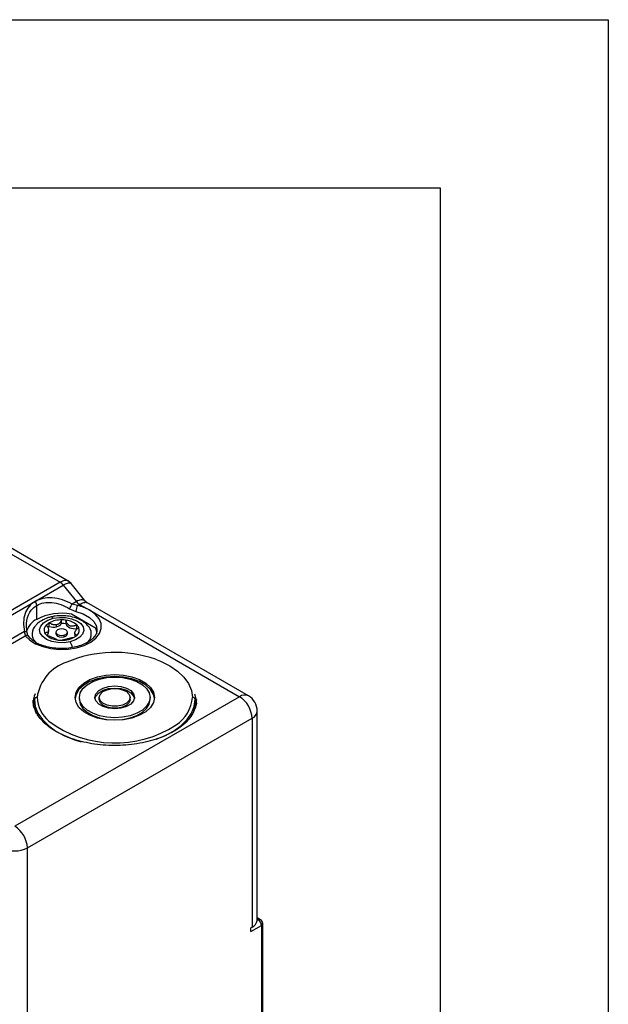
# Model space of a CAD drawing. Header units: millimetres. Extents: x 0 to 838, y 0 to 648.
# Tile 63 of 63: x 772 to 838, y 536 to 648. Entities that reach past the tile are written whole.
import ezdxf

# ---------------------------------------------------------------- set-up
doc = ezdxf.new("R2010")
doc.units = ezdxf.units.MM
doc.header["$LTSCALE"] = 3
doc.layers.add('TEXT', color=140, linetype='Continuous', lineweight=25)

msp = doc.modelspace()

# ---------------------------------------------------------------- linework, layer by layer
at = {"color": 7, "linetype": 'Continuous'}
for p, q in [((0.007411, 647.708022), (838.207411, 647.708022)), ((838.207411, 647.708022), (838.207411, 0.008022))]:
    msp.add_line(p, q, dxfattribs=at)
for p, q in [((752.429336, 597.589029), (776.092029, 583.928847)), ((777.093715, 584.026843), (753.427487, 597.689066)), ((776.092029, 583.928847), (761.785809, 575.670042)), ((777.364493, 583.77852), (777.036464, 584.059893)), ((762.139362, 575.356544), (776.445582, 583.615349)), ((776.445582, 583.615349), (777.95453, 581.738232)), ((779.012686, 581.728362), (777.366093, 583.776708)), ((777.95453, 581.738232), (777.471315, 581.459278)), ((779.141552, 581.61984), (779.007861, 581.734185)), ((797.43396, 571.059858), (779.141549, 581.619842)), ((773.453071, 579.726148), (773.453071, 581.307019)), ((778.090907, 581.299361), (778.308084, 581.424735)), ((778.308084, 581.424735), (779.463478, 580.75774)), ((779.463478, 580.75774), (796.434041, 570.960842)), ((774.872007, 578.912458), (774.872007, 579.331677)), ((776.276412, 579.247904), (776.276412, 579.667123)), ((776.805574, 579.207564), (776.805574, 579.626783)), ((780.125678, 578.731563), (777.387065, 580.31253)), ((772.073785, 578.34335), (762.139362, 572.60833)), ((774.803015, 578.282276), (774.803015, 578.50697)), ((775.631498, 578.267589), (775.631498, 578.093332)), ((775.708021, 578.89348), (775.708021, 579.108563)), ((776.931498, 578.093332), (776.931498, 578.267589)), ((778.011, 578.67316), (778.011, 579.092379)), ((762.492915, 572.294832), (772.161299, 577.876271)), ((776.530004, 577.920858), (776.530004, 577.746601)), ((776.854974, 577.508268), (777.046133, 577.445688)), ((777.759981, 578.129082), (777.759981, 577.904388)), ((796.434041, 570.960842), (770.978197, 556.265496)), ((773.042722, 570.481613), (773.041905, 570.552572)), ((773.191905, 570.634226), (773.191905, 570.133353)), ((778.291905, 570.634226), (778.291905, 570.879188)), ((780.541905, 570.634226), (780.541905, 570.879188)), ((784.041905, 570.634226), (784.041905, 570.879188)), ((786.291905, 570.634226), (786.291905, 570.879188)), ((791.391905, 570.634226), (791.391905, 570.133353)), ((791.541089, 570.623531), (791.541905, 570.552572)), ((791.304113, 569.405397), (791.391905, 570.133353)), ((798.434041, 545.648077), (798.434041, 569.327761)), ((772.39241, 553.816007), (797.848255, 568.511353)), ((797.848255, 568.511353), (797.848255, 544.831669)), ((772.39241, 530.136323), (772.39241, 553.816007)), ((798.805341, 545.672831), (798.434041, 545.887178)), ((797.706833, 544.341758), (798.908915, 545.035705)), ((797.848255, 544.831669), (797.706833, 544.750028)), ((797.706833, 544.341758), (797.706833, 544.750028)), ((798.555361, 545.648077), (798.430115, 545.575774)), ((798.434041, 545.718114), (798.555361, 545.648077)), ((798.908915, 545.035705), (798.908915, 500.761651)), ((799.055361, 500.67711), (799.055361, 545.239807))]:
    msp.add_line(p, q)
at = {"flags": 128}
for points in [[(772.161299, 577.876271), (772.654339, 577.383271), (773.321554, 576.964103), (774.130904, 576.638895), (775.043525, 576.423265), (776.015592, 576.327566), (777.000428, 576.356394), (777.950742, 576.508365), (778.820899, 576.776181), (779.569115, 577.146981), (780.159461, 577.602961), (780.563589, 578.122223), (780.762093, 578.679834), (780.745441, 579.249017), (780.514433, 579.80244), (780.08016, 580.313529), (779.463478, 580.75774)], [(777.889862, 580.626809), (778.723203, 580.341567), (779.413308, 579.94903), (779.919694, 579.472226), (780.212653, 578.939125), (780.280972, 578.475118)], [(777.237292, 577.178972), (776.547752, 577.07754), (775.836641, 577.092364), (775.16157, 577.222244), (774.577229, 577.456656), (774.130957, 577.776611), (773.85891, 578.156187), (773.783126, 578.564634), (773.909746, 578.968861), (774.22851, 579.336121), (774.713596, 579.63666), (775.325703, 579.84613)], [(775.325703, 579.84613), (775.27507, 579.909583), (775.22533, 579.957534), (775.177357, 579.989137), (775.131998, 580.003835), (775.093281, 580.002204)], [(775.325703, 579.84613), (776.015244, 579.947562), (776.726354, 579.932738), (777.401425, 579.802858), (777.985766, 579.568446), (778.432038, 579.248491), (778.704085, 578.868915), (778.779869, 578.460468), (778.65325, 578.056241), (778.334485, 577.688981), (777.8494, 577.388442), (777.237292, 577.178972)], [(776.032991, 578.614319), (775.82206, 578.533026), (775.681074, 578.411323), (775.631498, 578.267737), (775.680878, 578.124129), (775.821696, 578.002361), (776.032516, 577.920972), (776.28124, 577.892352), (776.530004, 577.920858)], [(776.530004, 577.920858), (776.740935, 578.002151), (776.881921, 578.123855), (776.931498, 578.26744), (776.882118, 578.411049), (776.741299, 578.532816), (776.53048, 578.614206), (776.281755, 578.642826), (776.032991, 578.614319)], [(776.805574, 579.207564), (776.840014, 579.084825), (776.919183, 578.96919), (777.039408, 578.866024), (777.195111, 578.780113), (777.379069, 578.715442), (777.582749, 578.675011), (777.796701, 578.660696), (778.011, 578.67316)], [(775.631498, 578.093332), (775.680878, 577.949872), (775.821696, 577.828104), (776.032516, 577.746715), (776.28124, 577.718095), (776.530004, 577.746601)], [(776.530004, 577.746601), (776.740935, 577.827894), (776.881921, 577.949598), (776.931498, 578.093184), (776.931498, 578.093332)], [(777.759981, 577.904388), (777.763549, 577.855661), (777.79328, 577.756654)], [(786.906811, 575.204712), (787.464416, 574.989101), (788.514445, 574.471384), (789.411255, 573.865215), (790.132763, 573.18552), (790.661203, 572.449035), (790.983563, 571.673896), (791.091905, 570.879188)], [(777.791905, 570.879188), (777.90473, 571.457252), (778.237545, 572.006329), (778.773664, 572.498887), (779.486201, 572.910226), (780.339429, 573.21972), (781.290561, 573.411851), (782.291905, 573.476983), (783.29325, 573.411851), (784.244382, 573.21972), (785.097609, 572.910226), (785.810147, 572.498887), (786.346265, 572.006329), (786.679081, 571.457252), (786.791905, 570.879188)], [(786.786901, 570.756707), (786.679081, 571.21229), (786.346265, 571.761367), (785.810147, 572.253924), (785.097609, 572.665264), (784.244382, 572.974758), (783.29325, 573.166889), (782.291905, 573.232021), (781.290561, 573.166889), (780.339429, 572.974758), (779.486201, 572.665264), (778.773664, 572.253924), (778.237545, 571.761367), (777.90473, 571.21229), (777.79691, 570.756707)], [(778.291905, 570.879188), (778.392194, 571.393023), (778.68803, 571.881091), (779.164579, 572.31892), (779.797946, 572.684555), (780.55637, 572.959661), (781.401822, 573.130444), (782.291905, 573.188339), (783.181989, 573.130444), (784.02744, 572.959661), (784.785865, 572.684555), (785.419231, 572.31892), (785.895781, 571.881091), (786.191617, 571.393023), (786.291905, 570.879188)], [(780.041905, 570.879188), (780.152028, 571.28057), (780.471617, 571.642661), (780.969389, 571.930018), (781.596617, 572.114513), (782.291905, 572.178086), (782.987194, 572.114513), (783.614422, 571.930018), (784.112194, 571.642661), (784.431782, 571.28057), (784.541905, 570.879188)], [(780.051931, 570.756707), (780.152028, 571.035607), (780.471617, 571.397699), (780.969389, 571.685056), (781.596617, 571.869551), (782.291905, 571.933123), (782.987194, 571.869551), (783.614422, 571.685056), (784.112194, 571.397699), (784.431782, 571.035607), (784.53188, 570.756707)], [(780.541905, 570.879188), (780.647443, 571.224715), (780.951328, 571.528567), (781.416905, 571.754093), (781.988021, 571.874094), (782.59579, 571.874094), (783.166905, 571.754093), (783.632483, 571.528567), (783.936367, 571.224715), (784.041905, 570.879188)], [(773.191905, 570.634226), (773.293545, 569.85126), (773.596193, 569.085783), (774.093089, 568.354897), (774.773132, 567.674926), (775.621133, 567.061062), (776.618148, 566.527016), (777.741905, 566.084719), (778.497866, 565.859276)], [(786.791905, 570.879188), (786.679081, 570.301125), (786.346265, 569.752047), (785.810147, 569.25949), (785.097609, 568.848151), (784.244382, 568.538656), (783.29325, 568.346526), (782.291905, 568.281394), (781.290561, 568.346526), (780.339429, 568.538656), (779.486201, 568.848151), (778.773664, 569.25949), (778.237545, 569.752047), (777.90473, 570.301125), (777.791905, 570.879188)], [(786.291905, 570.879188), (786.191617, 570.365354), (785.895781, 569.877285), (785.419231, 569.439456), (784.785865, 569.073821), (784.02744, 568.798715), (783.181989, 568.627933), (782.291905, 568.570037), (781.401822, 568.627933), (780.55637, 568.798715), (779.797946, 569.073821), (779.164579, 569.439456), (778.68803, 569.877285), (778.392194, 570.365354), (778.291905, 570.879188)], [(778.291905, 570.634226), (778.392194, 570.120392), (778.68803, 569.632323), (779.164579, 569.194494), (779.797946, 568.828859), (780.55637, 568.553753), (781.401822, 568.38297), (782.291905, 568.325075), (783.181989, 568.38297), (784.02744, 568.553753), (784.785865, 568.828859), (785.419231, 569.194494), (785.895781, 569.632323), (786.191617, 570.120392), (786.291905, 570.634226)], [(784.541905, 570.879188), (784.431782, 570.477807), (784.112194, 570.115716), (783.614422, 569.828358), (782.987194, 569.643863), (782.291905, 569.580291), (781.596617, 569.643863), (780.969389, 569.828358), (780.471617, 570.115716), (780.152028, 570.477807), (780.041905, 570.879188)], [(784.041905, 570.879188), (783.936367, 570.533661), (783.632483, 570.22981), (783.166905, 570.004283), (782.59579, 569.884283), (781.988021, 569.884283), (781.416905, 570.004283), (780.951328, 570.22981), (780.647443, 570.533661), (780.541905, 570.879188)], [(784.041905, 570.634226), (783.936367, 570.288699), (783.632483, 569.984848), (783.166905, 569.759321), (782.59579, 569.63932), (781.988021, 569.63932), (781.416905, 569.759321), (780.951328, 569.984848), (780.647443, 570.288699), (780.541905, 570.634226)], [(786.967783, 566.127455), (787.965663, 566.527016), (788.962677, 567.061062), (789.810678, 567.674926), (790.490722, 568.354897), (790.987618, 569.085783), (791.290266, 569.85126), (791.391905, 570.634226)], [(791.318642, 571.299492), (791.489545, 570.700721), (791.541905, 570.133353)], [(773.191905, 570.133353), (773.293545, 569.350387), (773.380593, 569.06912)]]:
    msp.add_lwpolyline(points, dxfattribs=at)
for centre, radius, start, end in [((775.419564, 582.814349), 1.301658, 37.97873486, 58.89410065), ((772.686437, 581.271679), 0.767447, 2.63928736, 39.77207238), ((778.980548, 582.539232), 1.301658, 217.97873486, 238.89410065), ((772.974878, 583.55632), 4.961404, 327.99108899, 334.99666396), ((779.151126, 580.616106), 1.261309, 147.20032566, 179.51380906), ((776.80698, 576.035662), 5.418025, 60.63920481, 76.29202685), ((774.413409, 577.75557), 2.192128, 115.98174264, 163.33229177), ((776.279164, 574.255723), 6.157301, 79.63414708, 117.32146854), ((775.621173, 577.996648), 1.530866, 119.29942492, 134.56639874), ((776.223822, 576.779683), 2.887918, 88.95654852, 117.9105858), ((776.283835, 576.27367), 3.39346, 81.1557908, 90.12532444), ((776.553663, 577.431849), 2.209342, 48.72871307, 83.45284952), ((772.122579, 578.02633), 0.320754, 36.44445017, 98.74999129), ((774.255348, 578.08095), 1.327493, 143.24413969, 235.98348244), ((775.039786, 578.516865), 0.753868, 130.82848631, 203.40196228), ((775.235586, 578.638151), 0.982306, 205.3587031, 225.90067234), ((774.3394, 578.316976), 0.464911, 301.57515378, 355.71967327), ((775.724556, 577.419124), 1.71956, 119.72218376, 126.1476439), ((775.326662, 580.517377), 1.668076, 254.1831882, 283.21596213), ((775.566431, 579.753527), 0.871624, 279.34880081, 324.5429365), ((776.283835, 575.854451), 3.39346, 81.1557908, 90.12532444), ((777.327409, 578.386951), 0.982306, 25.3587031, 45.90067234), ((777.523209, 578.508237), 0.753868, 310.82848631, 23.40196228), ((778.317482, 578.079154), 1.320752, 303.61073095, 36.5363024), ((778.874666, 578.088), 1.406842, 0.21717498, 27.22282804), ((772.281748, 577.529585), 0.367014, 39.60260373, 109.15877636), ((776.009333, 579.593253), 2.209342, 228.72871307, 263.45284952), ((776.27916, 580.751432), 3.39346, 261.1557908, 270.12532444), ((776.289466, 580.665699), 3.307721, 269.95005271, 283.22394566), ((776.501713, 579.825939), 2.441719, 282.88330749, 299.14784795), ((775.344494, 575.979537), 2.240832, 14.24480374, 32.36175021), ((776.941823, 579.028454), 1.530866, 299.29942492, 314.56639874), ((782.31224, 561.931436), 14.045994, 70.90660476, 112.83670906), ((778.382108, 570.175944), 4.940509, 107.93297874, 171.81658321), ((776.264214, 570.120867), 3.222333, 158.5451786, 179.77799465), ((773.466911, 570.603616), 0.276704, 84.81742213, 173.64865986), ((777.267203, 571.075277), 3.780386, 182.97326608, 230.07148794), ((786.907794, 571.255558), 4.201005, 303.66951699, 354.85995697), ((791.1169, 570.603616), 0.276704, 6.35134014, 95.18257787), ((797.019881, 570.14308), 1.005954, 65.69288095, 125.61757748), ((794.777822, 568.371631), 3.07361, 2.60547849, 57.39452166), ((796.434041, 569.327761), 2, 0, 60.00268827), ((797.433127, 569.427573), 1.005879, 294.37465829, 354.30520075), ((782.338382, 578.30828), 12.604373, 233.49897297, 303.18242828), ((769.321978, 553.676285), 3.07361, 2.60547849, 57.39452166), ((770.978197, 556.545429), 3.074044, 242.60967224, 297.39032776), ((797.400072, 545.781679), 1.050422, 295.25636836, 348.69562033), ((797.765175, 545.648133), 0.668866, 353.78949028, 359.99518499), ((798.701821, 545.443636), 0.251489, 65.69288095, 125.61757748), ((798.141307, 545.000774), 0.768402, 2.60547849, 57.39452166), ((798.555361, 545.239807), 0.5, 0, 60.00268827), ((798.805133, 545.26476), 0.25147, 294.37465829, 354.30520075)]:
    msp.add_arc(centre, radius, start, end)
for points, knots in [([(777.036458, 584.059878), (776.97281, 584.086958), (776.847262, 584.140374), (776.539285, 584.137443), (776.269211, 584.011483), (776.092029, 583.928847)], [0, 0, 0, 0, 0.2612582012, 0.51534730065, 1, 1, 1, 1]), ([(776.445582, 583.615349), (776.619253, 583.703372), (776.88397, 583.837541), (777.139067, 583.870672), (777.29524, 583.86185), (777.324763, 583.786362), (777.337395, 583.754065)], [0, 0, 0, 0, 0.4053966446, 0.6179258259, 0.8365309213, 1, 1, 1, 1]), ([(773.276294, 581.762642), (773.019145, 581.614193), (772.785308, 581.421587), (772.395264, 580.9542), (772.239403, 580.679487), (772.025575, 580.071476), (771.967725, 579.738507), (771.950988, 579.04923), (771.991917, 578.693307), (772.073785, 578.34335)], [0, 0, 0, 0, 0.25, 0.25, 0.5, 0.5, 0.75, 0.75, 1, 1, 1, 1]), ([(777.471315, 581.459278), (777.116986, 581.651947), (776.741118, 581.814513), (775.978076, 582.053634), (775.591256, 582.1299), (774.845307, 582.183843), (774.486581, 582.161492), (773.830549, 582.024992), (773.533443, 581.911091), (773.276294, 581.762642)], [0, 0, 0, 0, 0.25, 0.25, 0.5, 0.5, 0.75, 0.75, 1, 1, 1, 1]), ([(773.453071, 581.307019), (773.930587, 581.582683), (774.530437, 581.694089), (775.828127, 581.561673), (776.523815, 581.318163), (777.181978, 580.926522)], [0, 0, 0, 0, 0.5, 0.5, 1, 1, 1, 1]), ([(778.983988, 581.705718), (778.957099, 581.755942), (778.895575, 581.870859), (778.707372, 581.927386), (778.483749, 581.939057), (778.229898, 581.880322), (778.045736, 581.785295), (777.95453, 581.738232)], [0, 0, 0, 0, 0.167876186, 0.3841228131, 0.588267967, 0.7960909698, 1, 1, 1, 1]), ([(778.308084, 581.424735), (778.398064, 581.473119), (778.57974, 581.570812), (778.811093, 581.646014), (779.008393, 581.670989), (779.096324, 581.637202), (779.141542, 581.619828)], [0, 0, 0, 0, 0.2450860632, 0.4948485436, 0.7402336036, 1, 1, 1, 1]), ([(772.384174, 578.156808), (772.270122, 578.669661), (772.251879, 579.166684), (772.404824, 580.062101), (772.578531, 580.458894), (772.835391, 580.777903)], [0, 0, 0, 0, 0.5, 0.5, 1, 1, 1, 1]), ([(775.093385, 580.002229), (774.957548, 579.965954), (774.566838, 579.861614), (774.005682, 579.60059), (773.503887, 579.255912), (773.291543, 578.97826), (773.208697, 578.869934)], [0, 0, 0, 0, 0.1755436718, 0.50491648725, 0.8068446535, 1, 1, 1, 1]), ([(775.708021, 579.108563), (775.681812, 579.103233), (775.628519, 579.092394), (775.544566, 579.087472), (775.456842, 579.090978), (775.365625, 579.104165), (775.239355, 579.135422), (775.067696, 579.202732), (774.941462, 579.285911), (774.872007, 579.331677)], [0, 0, 0, 0, 0.09300822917, 0.18911929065, 0.28877159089, 0.39235857, 0.50023061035, 0.72502122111, 1, 1, 1, 1]), ([(779.367775, 578.862669), (779.268033, 578.986501), (779.039087, 579.270741), (778.533867, 579.613928), (777.889327, 579.903966), (777.143878, 580.089083), (776.350039, 580.157697), (775.653848, 580.118817), (775.246945, 580.034173), (775.093385, 580.002229)], [0, 0, 0, 0, 0.1138228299, 0.2612666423, 0.4184171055, 0.5797730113, 0.7409153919, 0.9022248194, 1, 1, 1, 1]), ([(776.276412, 579.667123), (776.265732, 579.637656), (776.245118, 579.580778), (776.205205, 579.502074), (776.162058, 579.432228), (776.116538, 579.371295), (776.051795, 579.298093), (775.961293, 579.220366), (775.839423, 579.148045), (775.750966, 579.121467), (775.708021, 579.108563)], [0, 0, 0, 0, 0.1162724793, 0.2244301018, 0.3245214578, 0.4166081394, 0.5007695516, 0.6777438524, 0.8435471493, 1, 1, 1, 1]), ([(778.011, 579.092379), (777.979794, 579.07693), (777.919556, 579.04711), (777.830086, 579.011649), (777.746453, 578.984144), (777.668993, 578.964229), (777.546442, 578.941324), (777.383047, 578.936278), (777.191611, 578.985357), (777.02913, 579.092177), (776.911747, 579.240693), (776.830464, 579.423918), (776.814409, 579.554774), (776.805574, 579.626783)], [0, 0, 0, 0, 0.0580745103, 0.1121009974, 0.1621035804, 0.2081128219, 0.2501681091, 0.3804316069, 0.499153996, 0.6184309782, 0.7493716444, 0.8620823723, 1, 1, 1, 1]), ([(772.563778, 577.76459), (772.528648, 577.819363), (772.456498, 577.931858), (772.406712, 578.11914), (772.381166, 578.215235)], [0, 0, 0, 0, 0.4868946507, 1, 1, 1, 1]), ([(780.267748, 578.483144), (780.26066, 578.377052), (780.24575, 578.153892), (780.038987, 577.784107), (779.67075, 577.396744), (779.132705, 577.041403), (778.472133, 576.752083), (777.712164, 576.542078), (776.885486, 576.423095), (776.02931, 576.402387), (775.184017, 576.481595), (774.390311, 576.656088), (773.685608, 576.914789), (773.105119, 577.240108), (772.748617, 577.53837), (772.602729, 577.717368), (772.559242, 577.770725)], [0, 0, 0, 0, 0.066278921, 0.1394157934, 0.2176419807, 0.2929662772, 0.3678280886, 0.4428848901, 0.5183168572, 0.5940025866, 0.6697424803, 0.7452617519, 0.8203281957, 0.894771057, 0.9686325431, 1, 1, 1, 1]), ([(774.54691, 579.087294), (774.567462, 579.061193), (774.607135, 579.01081), (774.656807, 578.935555), (774.697423, 578.865038), (774.729497, 578.799742), (774.772207, 578.697004), (774.807055, 578.563426), (774.802397, 578.416432), (774.749439, 578.307835), (774.653038, 578.242591), (774.519248, 578.210767), (774.408741, 578.215075), (774.347931, 578.217445)], [0, 0, 0, 0, 0.0580744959, 0.1121009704, 0.1621035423, 0.2081127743, 0.2501680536, 0.3804315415, 0.4991539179, 0.6184309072, 0.7493715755, 0.8620823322, 1, 1, 1, 1]), ([(778.016086, 577.937807), (777.995533, 577.93961), (777.95586, 577.943089), (777.906188, 577.954004), (777.865573, 577.967911), (777.833499, 577.984503), (777.790788, 578.016679), (777.75594, 578.077708), (777.760598, 578.189039), (777.813557, 578.332362), (777.909957, 578.487872), (778.043747, 578.653597), (778.154254, 578.752972), (778.215064, 578.807657)], [0, 0, 0, 0, 0.0580744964, 0.112100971, 0.1621035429, 0.2081127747, 0.2501680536, 0.3804315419, 0.4991539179, 0.618430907, 0.7493715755, 0.8620823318, 1, 1, 1, 1]), ([(774.551995, 577.932723), (774.583201, 577.923872), (774.643439, 577.906789), (774.732909, 577.87791), (774.816542, 577.848804), (774.894002, 577.820016), (775.016553, 577.77236), (775.179948, 577.704855), (775.371385, 577.620113), (775.533866, 577.54802), (775.651248, 577.48977), (775.732531, 577.440445), (775.748586, 577.413272), (775.757422, 577.398319)], [0, 0, 0, 0, 0.0580745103, 0.1121009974, 0.1621035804, 0.2081128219, 0.2501681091, 0.3804316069, 0.499153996, 0.6184309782, 0.7493716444, 0.8620823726, 1, 1, 1, 1]), ([(776.286583, 577.357979), (776.297263, 577.363093), (776.317878, 577.372962), (776.35779, 577.3872), (776.400937, 577.400335), (776.446457, 577.412517), (776.511201, 577.428551), (776.601702, 577.449904), (776.723572, 577.477492), (776.812029, 577.49821), (776.854974, 577.508268)], [0, 0, 0, 0, 0.11627247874, 0.22443010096, 0.32452145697, 0.41660813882, 0.50076955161, 0.67774385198, 0.84354714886, 1, 1, 1, 1]), ([(776.854974, 577.508268), (776.881183, 577.5146), (776.934476, 577.527476), (777.01843, 577.548314), (777.106153, 577.570026), (777.197371, 577.592339), (777.32364, 577.622469), (777.4953, 577.661974), (777.621533, 577.682263), (777.690988, 577.693425)], [0, 0, 0, 0, 0.0930082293, 0.1891192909, 0.2887715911, 0.3923585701, 0.5002306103, 0.7250212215, 1, 1, 1, 1]), ([(788.936217, 567.005607), (788.777291, 566.917731), (788.31423, 566.661687), (787.452469, 566.290846), (786.332609, 565.928847), (785.130295, 565.657963), (783.87163, 565.483399), (782.58092, 565.409487), (781.28411, 565.437919), (780.007211, 565.568138), (778.775932, 565.797185), (777.615024, 566.119741), (776.547661, 566.52818), (775.594936, 567.012645), (774.774786, 567.561269), (774.102614, 568.160463), (773.585749, 568.796003), (773.239597, 569.455244), (773.060558, 570.022329), (773.063245, 570.368516), (773.064191, 570.490399)], [0, 0, 0, 0, 0.0305133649, 0.0889069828, 0.1474131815, 0.2060117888, 0.2646923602, 0.323429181, 0.3821908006, 0.440940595, 0.4996361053, 0.558243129, 0.6167302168, 0.6750758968, 0.733285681, 0.7914273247, 0.8496183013, 0.908181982, 0.9676733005, 1, 1, 1, 1]), ([(791.519619, 570.614745), (791.526628, 570.506683), (791.548858, 570.163936), (791.396682, 569.589041), (791.067757, 568.89975), (790.557609, 568.239969), (789.903794, 567.637241), (789.329399, 567.236449), (788.99348, 567.039227), (788.936217, 567.005607)], [0, 0, 0, 0, 0.0848014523, 0.2689725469, 0.450900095, 0.6284296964, 0.8029697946, 0.9664128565, 1, 1, 1, 1])]:
    msp.add_open_spline(points, degree=3, knots=knots)
for points in [[(772.835391, 580.777903), (773.006632, 580.990575), (773.214312, 581.169187), (773.453071, 581.307019)], [(777.181978, 580.926522), (777.407495, 580.792327), (777.650627, 580.68746), (777.889862, 580.626809)], [(778.090907, 581.299361), (777.886271, 581.330334), (777.673184, 581.386), (777.471315, 581.459278)], [(772.073785, 578.34335), (772.080429, 578.155269), (772.108228, 577.993125), (772.161299, 577.876271)]]:
    msp.add_open_spline(points, degree=3)
at = {"layer": 'TEXT'}
for p, q in [((19.05, 628.65), (819.15, 628.65)), ((819.15, 628.65), (819.15, 19.05))]:
    msp.add_line(p, q, dxfattribs=at)

doc.saveas('drawing.dxf')
